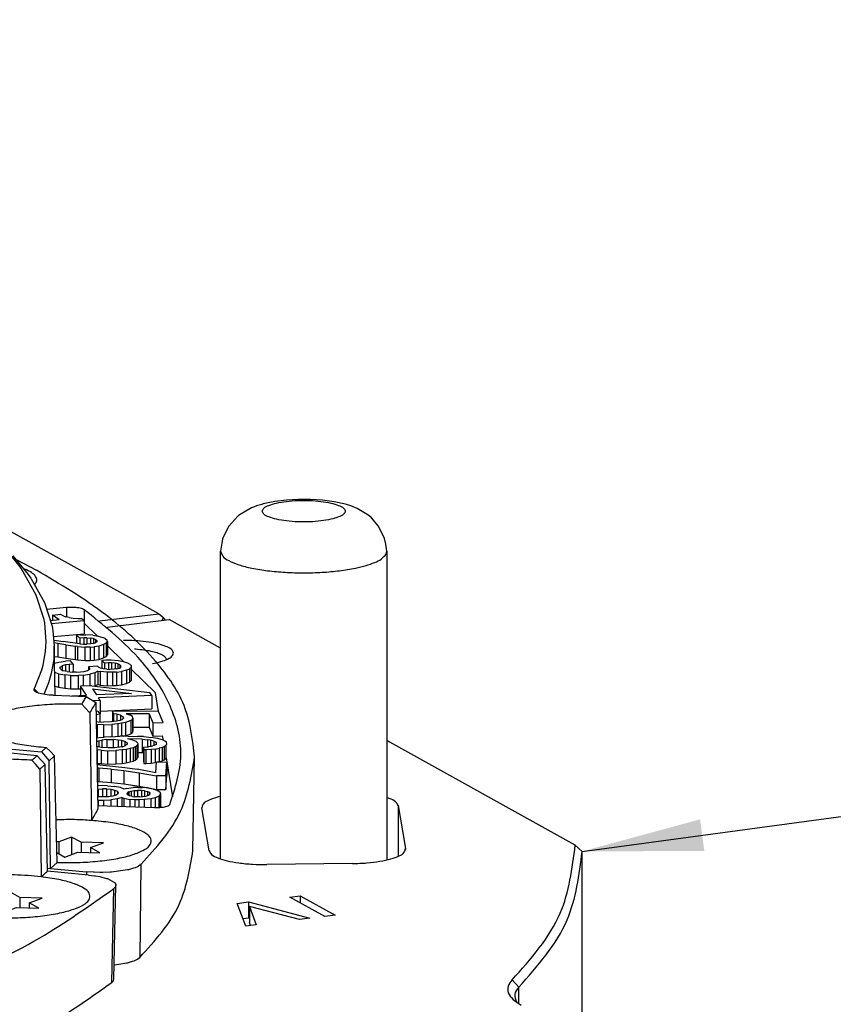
# Model space of a CAD drawing. Header units: inches. Extents: x -399 to 442, y -299 to 295.
# Tile 53 of 138: x -74 to -51, y 180 to 208. Entities that reach past the tile are written whole.
import ezdxf

# ---------------------------------------------------------------- set-up
doc = ezdxf.new("R2010")
doc.units = ezdxf.units.IN
doc.layers.add('1', color=7, linetype='Continuous')
doc.dimstyles.get("Standard").update_dxf_attribs({"dimtxt": 0.18, "dimasz": 0.18, "dimexe": 0.18, "dimexo": 0.0625, "dimgap": 0.09, "dimtad": 0, "dimtih": 1, "dimtoh": 1, "dimdec": 4, "dimzin": 0, "dimdsep": 46, "dimtxsty": 'Standard', "dimcen": 0.09, "dimadec": 0, "dimazin": 0, "dimtfac": 1, "dimtdec": 4, "dimtofl": 0, "dimtmove": 0, "dimatfit": 3, "dimfxl": 1, "dimtolj": 1, "dimtzin": 0, "dimarcsym": 0})

# ---------------------------------------------------------------- blocks, each defined once
blk = doc.blocks.new('0515-2032_14__78', base_point=(-91.49, 230.185))
at = {"color": 7, "linetype": 'Continuous'}
for p, q in [((-91.409, 230.735), (-91.49, 230.737)), ((-90.945, 230.906), (-91.409, 230.735)), ((-91.409, 230.735), (-91.409, 230.306)), ((-90.945, 230.906), (-90.945, 230.275)), ((-90.604, 230.717), (-90.945, 230.906)), ((-90.604, 230.717), (-90.604, 230.353)), ((-89.798, 230.699), (-90.604, 230.717)), ((-90.262, 230.527), (-89.798, 230.699)), ((-89.92, 230.338), (-90.262, 230.527)), ((-90.262, 230.527), (-90.262, 230.345)), ((-91.481, 230.347), (-91.189, 230.185)), ((-91.189, 230.185), (-90.726, 230.356)), ((-90.726, 230.356), (-89.92, 230.338))]:
    blk.add_line(p, q, dxfattribs=at)
blk = doc.blocks.new('0515-2032_11__81', base_point=(-94.112, 228.19))
at = {"color": 7, "linetype": 'Continuous'}
for p, q in [((-93.621, 228.74), (-94.112, 228.751)), ((-94.108, 228.581), (-94.085, 228.569)), ((-93.158, 228.911), (-93.621, 228.74)), ((-93.621, 228.74), (-93.621, 228.311)), ((-93.158, 228.911), (-93.158, 228.28)), ((-92.816, 228.722), (-93.158, 228.911)), ((-92.816, 228.722), (-92.816, 228.358)), ((-92.011, 228.704), (-92.816, 228.722)), ((-92.475, 228.532), (-92.011, 228.704)), ((-94.085, 228.569), (-94.107, 228.561)), ((-94.103, 228.387), (-93.743, 228.379)), ((-94.085, 228.569), (-94.085, 228.387)), ((-93.743, 228.379), (-93.402, 228.19)), ((-93.402, 228.19), (-92.938, 228.361)), ((-92.938, 228.361), (-92.133, 228.343)), ((-92.133, 228.343), (-92.475, 228.532)), ((-92.475, 228.532), (-92.475, 228.35))]:
    blk.add_line(p, q, dxfattribs=at)
blk = doc.blocks.new('N2390-20301_2__110', base_point=(-130.625, 216.857))
at = {"color": 7, "linetype": 'Continuous'}
for p, q in [((-92.19, 233.841), (-108.018, 235.332)), ((-92.233, 233.52), (-92.377, 233.678)), ((-91.901, 233.525), (-92.19, 233.841)), ((-92.091, 233.36), (-92.233, 233.52)), ((-92.091, 233.36), (-92.047, 229.472)), ((-91.815, 229.673), (-91.901, 233.525)), ((-90.33, 229.533), (-91.815, 229.673)), ((-90.33, 229.533), (-90.121, 229.508)), ((-90.121, 229.508), (-90.087, 229.503)), ((-90.087, 229.503), (-89.929, 229.476)), ((-89.929, 229.476), (-89.856, 229.46)), ((-89.856, 229.46), (-89.682, 229.414)), ((-89.682, 229.414), (-89.655, 229.405)), ((-89.655, 229.405), (-89.392, 229.266)), ((-89.362, 229.107), (-89.415, 229.05)), ((-89.392, 229.266), (-89.381, 229.255)), ((-89.387, 227.472), (-89.343, 229.167)), ((-89.381, 229.255), (-89.346, 229.191)), ((-89.356, 229.118), (-89.362, 229.107)), ((-89.343, 229.167), (-89.356, 229.118)), ((-89.346, 229.191), (-89.343, 229.167)), ((-89.42, 225.776), (-89.387, 227.472)), ((-89.433, 225.727), (-89.42, 225.776)), ((-89.492, 225.659), (-89.438, 225.717)), ((-89.438, 225.717), (-89.433, 225.727))]:
    blk.add_line(p, q, dxfattribs=at)
at = {"color": 1, "linetype": 'Continuous'}
blk.add_line((-89.492, 225.659), (-89.415, 229.05), dxfattribs=at)
at = {"color": 7, "linetype": 'Continuous'}
for points, knots in [([(-92.377, 233.678), (-92.632, 233.693), (-93.145, 233.723), (-93.904, 233.705), (-94.625, 233.642), (-95.259, 233.537), (-95.776, 233.395), (-96.133, 233.233), (-96.374, 233.028), (-96.332, 232.745), (-96.058, 232.564), (-95.664, 232.401), (-95.114, 232.268), (-94.702, 232.214), (-94.478, 232.185)], [0, 0, 0, 0, 0.766188, 1.540556, 2.277091, 2.932777, 3.47151, 3.869633, 4.130049, 4.332429, 4.62341, 5.056969, 5.62699, 6.306045, 6.306045, 6.306045, 6.306045]), ([(-92.377, 233.678), (-92.345, 233.705), (-92.282, 233.759), (-92.22, 233.814), (-92.19, 233.841)], [0, 0, 0, 0, 0.1246165, 0.2479757, 0.2479757, 0.2479757, 0.2479757]), ([(-92.091, 233.36), (-92.059, 233.388), (-91.995, 233.442), (-91.932, 233.498), (-91.901, 233.525)], [0, 0, 0, 0, 0.1266112, 0.2519324, 0.2519324, 0.2519324, 0.2519324]), ([(-92.047, 229.472), (-92.008, 229.505), (-91.93, 229.572), (-91.853, 229.639), (-91.815, 229.673)], [0, 0, 0, 0, 0.1543289, 0.3067482, 0.3067482, 0.3067482, 0.3067482]), ([(-94.094, 228.017), (-93.848, 228.004), (-93.354, 227.978), (-92.625, 227.999), (-91.936, 228.061), (-91.33, 228.164), (-90.836, 228.301), (-90.495, 228.458), (-90.265, 228.654), (-90.297, 228.924), (-90.554, 229.101), (-90.924, 229.258), (-91.444, 229.389), (-91.834, 229.443), (-92.047, 229.472)], [0, 0, 0, 0, 0.738476, 1.481335, 2.185791, 2.812011, 3.32668, 3.708097, 3.959156, 4.153153, 4.42789, 4.836966, 5.376259, 6.021134, 6.021134, 6.021134, 6.021134]), ([(-92.047, 229.472), (-92.204, 229.488), (-92.524, 229.52), (-93.011, 229.54), (-93.506, 229.543), (-93.836, 229.526), (-94, 229.518)], [0, 0, 0, 0, 0.472257, 0.964131, 1.462991, 1.955973, 1.955973, 1.955973, 1.955973]), ([(-116.543, 220.268), (-114.494, 220.604), (-110.56, 221.249), (-104.99, 222.499), (-100.034, 223.89), (-95.78, 225.443), (-92.231, 227.059), (-90.294, 228.428), (-89.415, 229.05)], [0, 0, 0, 0, 6.227791, 11.956406, 17.117473, 21.656897, 25.540171, 28.762113, 28.762113, 28.762113, 28.762113]), ([(-116.514, 216.91), (-114.475, 217.245), (-110.559, 217.889), (-105.013, 219.135), (-100.077, 220.521), (-95.84, 222.068), (-92.302, 223.677), (-90.369, 225.04), (-89.492, 225.659)], [0, 0, 0, 0, 6.199841, 11.903431, 17.043116, 21.56536, 25.435965, 28.649652, 28.649652, 28.649652, 28.649652])]:
    blk.add_open_spline(points, degree=3, knots=knots, dxfattribs=at)
blk = doc.blocks.new('E6992-26102__111', base_point=(-85.562, 230.079))
at = {"color": 7, "linetype": 'Continuous'}
for p, q in [((-84.38, 242.816), (-84.443, 242.789)), ((-84.264, 242.863), (-84.38, 242.816)), ((-84.075, 242.916), (-84.264, 242.863)), ((-84.021, 242.932), (-84.075, 242.916)), ((-83.609, 243.015), (-84.021, 242.932)), ((-83.187, 243.068), (-83.609, 243.015)), ((-82.754, 243.093), (-83.187, 243.068)), ((-82.316, 243.091), (-82.754, 243.093)), ((-81.883, 243.063), (-82.316, 243.091)), ((-81.462, 243.006), (-81.883, 243.063)), ((-81.051, 242.919), (-81.462, 243.006)), ((-80.86, 242.863), (-81.051, 242.919)), ((-80.626, 242.762), (-80.86, 242.863)), ((-84.942, 242.496), (-85.264, 242.129)), ((-84.929, 242.508), (-84.942, 242.496)), ((-84.92, 242.516), (-84.929, 242.508)), ((-84.443, 242.789), (-84.92, 242.516)), ((-80.211, 242.516), (-80.626, 242.762)), ((-80.115, 242.428), (-80.211, 242.516)), ((-85.264, 242.129), (-85.49, 241.69)), ((-79.86, 242.129), (-80.115, 242.428)), ((-79.642, 241.69), (-79.86, 242.129)), ((-85.498, 241.656), (-85.562, 241.222)), ((-85.492, 241.68), (-85.498, 241.656)), ((-85.49, 241.69), (-85.492, 241.68)), ((-79.599, 241.486), (-79.642, 241.69)), ((-79.562, 241.222), (-79.599, 241.486)), ((-85.562, 230.116), (-85.562, 241.222)), ((-79.562, 241.222), (-79.562, 230.079))]:
    blk.add_line(p, q, dxfattribs=at)
at = {"color": 1, "linetype": 'Continuous'}
for points, knots in [([(-84.062, 242.671), (-84.045, 242.632), (-84, 242.528), (-83.793, 242.447), (-83.524, 242.365), (-83.169, 242.311), (-82.77, 242.281), (-82.354, 242.281), (-81.954, 242.311), (-81.602, 242.365), (-81.325, 242.447), (-81.137, 242.528), (-81.033, 242.671), (-81.137, 242.814), (-81.325, 242.896), (-81.602, 242.977), (-81.954, 243.031), (-82.354, 243.061), (-82.77, 243.061), (-83.169, 243.031), (-83.524, 242.977), (-83.793, 242.896), (-84, 242.814), (-84.045, 242.711), (-84.062, 242.671)], [0, 0, 0, 0, 0.125121, 0.328982, 0.620777, 0.98488, 1.395712, 1.822656, 2.233487, 2.597591, 2.889385, 3.093247, 3.218367, 3.343487, 3.54735, 3.839144, 4.203247, 4.614079, 5.041023, 5.451855, 5.815957, 6.107753, 6.311614, 6.436735, 6.436735, 6.436735, 6.436735]), ([(-85.562, 241.222), (-85.542, 241.161), (-85.493, 241.01), (-85.23, 240.86), (-84.88, 240.718), (-84.406, 240.602), (-83.846, 240.513), (-83.222, 240.458), (-82.564, 240.439), (-81.907, 240.459), (-81.282, 240.51), (-80.884, 240.581), (-80.694, 240.615)], [0, 0, 0, 0, 0.188321, 0.464055, 0.850235, 1.340455, 1.916245, 2.552436, 3.219858, 3.887402, 4.523953, 5.100315, 5.100315, 5.100315, 5.100315]), ([(-80.694, 240.615), (-80.565, 240.643), (-80.327, 240.697), (-80.015, 240.807), (-79.771, 240.92), (-79.662, 241.03), (-79.615, 241.076)], [0, 0, 0, 0, 0.3966, 0.72996, 0.99436, 1.191246, 1.191246, 1.191246, 1.191246])]:
    blk.add_open_spline(points, degree=3, knots=knots, dxfattribs=at)
at = {"color": 7, "linetype": 'Continuous'}
blk.add_open_spline([(-79.615, 241.076), (-79.6, 241.1), (-79.57, 241.144), (-79.565, 241.197), (-79.562, 241.222)], degree=3, knots=[0, 0, 0, 0, 0.0829653, 0.1574798, 0.1574798, 0.1574798, 0.1574798], dxfattribs=at)
blk = doc.blocks.new('N2390-20304_adpater_plate__112', base_point=(-207.43, 197.387))
at = {"color": 7, "linetype": 'Continuous'}
for p, q in [((-89.661, 238.485), (-87.417, 238.756)), ((-85.562, 237.727), (-87.417, 238.756)), ((-88.985, 238.005), (-89.066, 238.005)), ((-88.625, 237.684), (-88.671, 237.687)), ((-88.029, 237.17), (-87.954, 237.184)), ((-87.52, 237.311), (-87.522, 237.332)), ((-72.752, 230.617), (-79.562, 234.397)), ((-85.562, 232.372), (-85.563, 232.372)), ((-79.47, 232.301), (-79.562, 232.335)), ((-85.978, 230.409), (-86.239, 231.961)), ((-79.146, 232.041), (-78.884, 230.489)), ((-72.752, 230.617), (-72.502, 230.39)), ((-72.502, 219.755), (-72.502, 230.39)), ((-80.795, 229.95), (-83.892, 229.915)), ((-83.063, 228.741), (-82.689, 228.786)), ((-81.795, 228.037), (-83.063, 228.741)), ((-82.689, 228.786), (-81.421, 228.082)), ((-82.689, 228.786), (-82.689, 228.534)), ((-84.966, 228.511), (-84.558, 228.561)), ((-84.65, 227.693), (-84.966, 228.511)), ((-84.558, 228.561), (-82.339, 227.972)), ((-84.558, 228.561), (-84.558, 227.981)), ((-84.524, 228.404), (-84.524, 227.824)), ((-82.713, 227.927), (-84.524, 228.404)), ((-84.524, 228.404), (-84.276, 227.738)), ((-84.558, 227.981), (-84.752, 227.958)), ((-84.524, 227.972), (-84.558, 227.981)), ((-82.339, 227.972), (-82.713, 227.927)), ((-81.421, 228.082), (-81.795, 228.037)), ((-84.276, 227.738), (-84.65, 227.693)), ((-84.483, 227.713), (-84.524, 227.824)), ((-74.87, 224.952), (-74.86, 224.938))]:
    blk.add_line(p, q, dxfattribs=at)
at = {"color": 1, "linetype": 'Continuous'}
for p, q in [((-79.146, 232.041), (-79.146, 230.211)), ((-78.884, 230.489), (-78.884, 230.456)), ((-74.79, 225.49), (-75.032, 225.747)), ((-74.79, 224.895), (-74.79, 225.49))]:
    blk.add_line(p, q, dxfattribs=at)
at = {"color": 7, "linetype": 'Continuous'}
for points, knots in [([(-87.954, 237.184), (-87.85, 237.207), (-87.667, 237.248), (-87.444, 237.34), (-87.291, 237.439), (-87.252, 237.592), (-87.372, 237.714), (-87.558, 237.805), (-87.832, 237.888), (-88.173, 237.951), (-88.565, 237.994), (-88.842, 238.002), (-88.985, 238.005)], [0, 0, 0, 0, 0.31721, 0.560853, 0.72729, 0.841665, 0.979275, 1.188776, 1.475274, 1.828168, 2.229761, 2.658333, 2.658333, 2.658333, 2.658333]), ([(-87.522, 237.332), (-87.538, 237.36), (-87.576, 237.428), (-87.703, 237.496), (-87.87, 237.562), (-88.089, 237.616), (-88.345, 237.659), (-88.529, 237.676), (-88.625, 237.684)], [0, 0, 0, 0, 0.095238, 0.231401, 0.414197, 0.640582, 0.903487, 1.193468, 1.193468, 1.193468, 1.193468]), ([(-85.563, 232.372), (-85.664, 232.346), (-85.844, 232.301), (-86.059, 232.205), (-86.219, 232.1), (-86.233, 232.001), (-86.239, 231.961)], [0, 0, 0, 0, 0.3113053, 0.5522181, 0.7210977, 0.8399958, 0.8399958, 0.8399958, 0.8399958]), ([(-79.146, 232.041), (-79.174, 232.09), (-79.247, 232.216), (-79.385, 232.269), (-79.47, 232.301)], [0, 0, 0, 0, 0.1654864, 0.427064, 0.427064, 0.427064, 0.427064]), ([(-85.978, 230.409), (-85.951, 230.361), (-85.882, 230.239), (-85.633, 230.137), (-85.307, 230.035), (-84.884, 229.965), (-84.404, 229.918), (-84.066, 229.916), (-83.892, 229.915)], [0, 0, 0, 0, 0.161026, 0.413386, 0.764591, 1.19924, 1.692031, 2.212282, 2.212282, 2.212282, 2.212282]), ([(-80.795, 229.95), (-80.624, 229.955), (-80.293, 229.965), (-79.83, 230.021), (-79.432, 230.101), (-79.143, 230.206), (-78.922, 230.319), (-78.895, 230.441), (-78.884, 230.489)], [0, 0, 0, 0, 0.514708, 0.991329, 1.400608, 1.719878, 1.938993, 2.081093, 2.081093, 2.081093, 2.081093]), ([(-75.032, 225.747), (-74.353, 226.508), (-73.102, 227.911), (-72.861, 229.767), (-72.752, 230.617)], [0, 0, 0, 0, 2.97692, 5.48965, 5.48965, 5.48965, 5.48965]), ([(-74.79, 225.49), (-74.107, 226.255), (-72.848, 227.667), (-72.611, 229.535), (-72.502, 230.39)], [0, 0, 0, 0, 2.994489, 5.52179, 5.52179, 5.52179, 5.52179]), ([(-75.032, 225.747), (-75.092, 225.675), (-75.203, 225.542), (-75.19, 225.259), (-74.995, 225.02), (-74.808, 224.905), (-74.701, 224.839)], [0, 0, 0, 0, 0.271011, 0.503234, 0.78228, 1.159757, 1.159757, 1.159757, 1.159757]), ([(-74.79, 225.49), (-74.859, 225.403), (-74.992, 225.237), (-74.909, 225.044), (-74.87, 224.952)], [0, 0, 0, 0, 0.3064419, 0.5851599, 0.5851599, 0.5851599, 0.5851599])]:
    blk.add_open_spline(points, degree=3, knots=knots, dxfattribs=at)
blk = doc.blocks.new('N2390-20304__113', base_point=(-207.43, 197.387))
blk.add_blockref('N2390-20304_adpater_plate__112', (-207.43, 197.387))
blk = doc.blocks.new('N2390-20303_adapter_plate__114', base_point=(-226.735, 208.538))
at = {"color": 7, "linetype": 'Continuous'}
for p, q in [((-87.797, 238.967), (-93.239, 241.988)), ((-89.939, 238.709), (-87.797, 238.967)), ((-87.797, 238.967), (-87.631, 238.831)), ((-87.67, 238.726), (-87.631, 238.831)), ((-87.57, 238.753), (-87.631, 238.831)), ((-87.57, 238.738), (-87.57, 238.753))]:
    blk.add_line(p, q, dxfattribs=at)
blk = doc.blocks.new('N2390-20303__115', base_point=(-226.735, 208.538))
blk.add_blockref('N2390-20303_adapter_plate__114', (-226.735, 208.538))
blk = doc.blocks.new('N2390-20301__116', base_point=(-123.719, 226.295))
at = {"color": 7, "linetype": 'Continuous'}
for p, q in [((-93.363, 241.333), (-92.819, 240.666)), ((-93.066, 241.061), (-92.519, 240.391)), ((-92.968, 240.942), (-92.215, 240.544)), ((-92.819, 240.666), (-92.702, 240.499)), ((-92.702, 240.499), (-92.233, 239.655)), ((-92.63, 240.581), (-92.695, 240.607)), ((-92.519, 240.391), (-92.42, 240.249)), ((-92.42, 240.249), (-92.401, 240.223)), ((-92.401, 240.223), (-91.929, 239.374)), ((-92.283, 240.011), (-92.264, 240.032)), ((-92.233, 239.655), (-91.957, 238.806)), ((-91.929, 239.374), (-91.652, 238.52)), ((-91.132, 239.188), (-91.847, 239.119)), ((-91.634, 238.921), (-91.35, 238.947)), ((-91.399, 238.747), (-91.634, 238.921)), ((-91.634, 238.921), (-91.634, 238.726)), ((-91.35, 238.947), (-91.326, 238.929)), ((-91.228, 238.886), (-91.326, 238.929)), ((-91.957, 238.806), (-91.925, 238.636)), ((-91.925, 238.636), (-91.876, 237.954)), ((-91.399, 238.747), (-91.716, 238.718)), ((-91.684, 238.619), (-90.496, 238.726)), ((-91.228, 238.886), (-91.156, 238.862)), ((-91.036, 238.831), (-91.156, 238.862)), ((-91.036, 238.831), (-90.892, 238.813)), ((-90.892, 238.813), (-90.714, 238.799)), ((-90.714, 238.799), (-90.595, 238.799)), ((-90.496, 238.726), (-90.595, 238.799)), ((-90.496, 238.726), (-90.496, 238.243)), ((-90.496, 238.634), (-90.486, 238.627)), ((-90.017, 238.167), (-90.486, 238.627)), ((-91.652, 238.52), (-91.62, 238.349)), ((-91.62, 238.349), (-91.57, 237.803)), ((-91.601, 238.143), (-90.496, 238.243)), ((-90.626, 238.206), (-90.77, 238.195)), ((-90.77, 238.195), (-90.77, 237.898)), ((-90.77, 238.195), (-90.652, 238.092)), ((-90.626, 238.206), (-90.436, 238.21)), ((-90.177, 238.19), (-90.436, 238.21)), ((-90.177, 238.19), (-89.991, 238.163)), ((-91.876, 237.954), (-91.898, 237.614)), ((-91.59, 238.018), (-91.494, 238.007)), ((-91.448, 237.899), (-91.581, 237.915)), ((-91.494, 238.007), (-91.25, 237.965)), ((-91.448, 237.899), (-91.448, 237.416)), ((-91.158, 237.851), (-91.448, 237.899)), ((-90.644, 237.88), (-91.25, 237.965)), ((-91.158, 237.851), (-90.82, 237.796)), ((-91.158, 237.851), (-91.158, 237.368)), ((-90.508, 238.103), (-90.652, 238.092)), ((-90.652, 238.092), (-90.652, 237.881)), ((-90.644, 237.88), (-90.514, 237.87)), ((-90.514, 237.87), (-90.396, 237.869)), ((-90.508, 238.103), (-90.508, 237.87)), ((-90.39, 238.102), (-90.508, 238.103)), ((-90.252, 237.88), (-90.396, 237.869)), ((-90.39, 238.102), (-90.261, 238.092)), ((-90.39, 238.102), (-90.39, 237.869)), ((-90.261, 238.092), (-90.261, 237.879)), ((-90.157, 238.07), (-90.261, 238.092)), ((-90.155, 237.898), (-90.252, 237.88)), ((-90.157, 238.07), (-90.078, 238.035)), ((-90.157, 238.07), (-90.157, 237.897)), ((-90.155, 237.898), (-90.068, 237.924)), ((-90.078, 238.035), (-90.078, 237.921)), ((-90.078, 238.035), (-90.035, 237.998)), ((-90.029, 237.958), (-90.068, 237.924)), ((-90.029, 237.958), (-90.035, 237.998)), ((-90.035, 237.998), (-90.035, 237.952)), ((-89.991, 238.163), (-89.819, 238.116)), ((-89.793, 237.855), (-89.966, 237.801)), ((-89.729, 238.072), (-89.819, 238.116)), ((-89.692, 237.903), (-89.793, 237.855)), ((-89.793, 237.855), (-89.793, 237.372)), ((-89.729, 238.072), (-89.665, 238.016)), ((-89.692, 237.903), (-89.648, 237.967)), ((-89.692, 237.903), (-89.692, 237.42)), ((-89.648, 237.967), (-89.665, 238.016)), ((-89.648, 237.967), (-89.648, 237.484)), ((-91.898, 237.614), (-91.989, 237.103)), ((-91.571, 237.664), (-91.593, 237.322)), ((-91.57, 237.803), (-91.571, 237.664)), ((-91.538, 236.021), (-91.57, 237.803)), ((-90.82, 237.796), (-90.82, 237.313)), ((-90.727, 237.783), (-90.82, 237.796)), ((-90.727, 237.783), (-90.727, 237.3)), ((-90.727, 237.783), (-90.469, 237.762)), ((-90.278, 237.767), (-90.469, 237.762)), ((-90.469, 237.762), (-90.469, 237.279)), ((-90.278, 237.767), (-90.135, 237.778)), ((-90.278, 237.767), (-90.278, 237.284)), ((-89.966, 237.801), (-90.135, 237.778)), ((-90.135, 237.778), (-90.135, 237.295)), ((-89.966, 237.801), (-89.966, 237.318)), ((-89.692, 237.42), (-89.648, 237.484)), ((-89.076, 237.244), (-89.648, 237.805)), ((-91.593, 237.322), (-91.685, 236.809)), ((-91.564, 237.43), (-91.448, 237.416)), ((-91.559, 237.179), (-91.407, 237.217)), ((-91.448, 237.416), (-91.158, 237.368)), ((-91.407, 237.217), (-91.168, 237.251)), ((-91.168, 237.122), (-91.289, 237.085)), ((-90.986, 237.262), (-91.168, 237.251)), ((-91.03, 237.14), (-91.168, 237.122)), ((-91.168, 237.122), (-91.168, 236.891)), ((-91.158, 237.368), (-90.82, 237.313)), ((-90.884, 237.149), (-91.03, 237.14)), ((-91.03, 237.14), (-91.03, 236.868)), ((-90.884, 237.149), (-90.986, 237.262)), ((-90.884, 237.149), (-90.884, 236.857)), ((-90.82, 237.313), (-90.727, 237.3)), ((-90.727, 237.3), (-90.469, 237.279)), ((-90.469, 237.279), (-90.278, 237.284)), ((-90.278, 237.284), (-90.135, 237.295)), ((-90.135, 237.295), (-89.966, 237.318)), ((-89.966, 237.318), (-89.793, 237.372)), ((-89.856, 237.29), (-89.71, 237.299)), ((-89.856, 237.29), (-89.856, 236.987)), ((-89.856, 237.29), (-89.763, 237.186)), ((-89.793, 237.372), (-89.692, 237.42)), ((-89.617, 237.195), (-89.763, 237.186)), ((-89.763, 237.186), (-89.763, 236.97)), ((-89.71, 237.299), (-89.519, 237.3)), ((-89.617, 237.195), (-89.617, 236.961)), ((-89.499, 237.192), (-89.617, 237.195)), ((-89.519, 237.3), (-89.266, 237.276)), ((-89.372, 237.18), (-89.499, 237.192)), ((-89.499, 237.192), (-89.499, 236.963)), ((-89.274, 237.156), (-89.372, 237.18)), ((-89.372, 237.18), (-89.372, 236.975)), ((-89.203, 237.12), (-89.274, 237.156)), ((-89.274, 237.156), (-89.274, 236.995)), ((-89.266, 237.276), (-89.086, 237.247)), ((-89.169, 237.082), (-89.203, 237.12)), ((-89.203, 237.12), (-89.203, 237.021)), ((-89.086, 237.247), (-88.925, 237.197)), ((-88.925, 237.197), (-88.846, 237.151)), ((-88.796, 237.095), (-88.846, 237.151)), ((-92.035, 236.933), (-92.297, 236.255)), ((-91.989, 237.103), (-92.035, 236.933)), ((-91.685, 236.809), (-91.731, 236.638)), ((-91.417, 236.798), (-91.553, 236.841)), ((-91.417, 236.798), (-91.192, 236.762)), ((-91.417, 236.798), (-91.417, 236.315)), ((-91.364, 237.04), (-91.289, 237.085)), ((-91.359, 236.991), (-91.364, 237.04)), ((-91.325, 236.953), (-91.359, 236.991)), ((-91.325, 236.953), (-91.246, 236.908)), ((-91.289, 237.085), (-91.289, 236.932)), ((-91.102, 236.877), (-91.246, 236.908)), ((-90.984, 236.744), (-91.192, 236.762)), ((-91.192, 236.762), (-91.192, 236.279)), ((-91.102, 236.877), (-90.931, 236.857)), ((-90.776, 236.856), (-90.931, 236.857)), ((-90.776, 236.856), (-90.63, 236.865)), ((-90.63, 236.865), (-90.492, 236.883)), ((-90.529, 236.752), (-90.29, 236.786)), ((-90.492, 236.883), (-90.372, 236.92)), ((-90.372, 236.92), (-90.296, 236.965)), ((-90.007, 237.072), (-90.336, 237.052)), ((-90.302, 237.014), (-90.336, 237.052)), ((-90.336, 237.052), (-90.336, 236.942)), ((-90.302, 237.014), (-90.302, 236.961)), ((-90.302, 237.014), (-90.296, 236.965)), ((-90.104, 236.837), (-90.29, 236.786)), ((-90.29, 236.786), (-90.29, 236.363)), ((-90.001, 236.893), (-90.104, 236.837)), ((-90.104, 236.837), (-90.104, 236.354)), ((-90.007, 237.072), (-89.973, 237.034)), ((-90.001, 236.893), (-89.911, 236.878)), ((-90.001, 236.893), (-90.001, 236.41)), ((-89.903, 236.998), (-89.973, 237.034)), ((-89.911, 236.878), (-89.911, 236.395)), ((-89.658, 236.854), (-89.911, 236.878)), ((-89.804, 236.974), (-89.903, 236.998)), ((-89.678, 236.962), (-89.804, 236.974)), ((-89.678, 236.962), (-89.56, 236.959)), ((-89.466, 236.855), (-89.658, 236.854)), ((-89.658, 236.854), (-89.658, 236.371)), ((-89.413, 236.968), (-89.56, 236.959)), ((-89.32, 236.864), (-89.466, 236.855)), ((-89.466, 236.855), (-89.466, 236.372)), ((-89.312, 236.984), (-89.413, 236.968)), ((-89.32, 236.864), (-89.146, 236.884)), ((-89.32, 236.864), (-89.32, 236.381)), ((-89.312, 236.984), (-89.22, 237.009)), ((-89.22, 237.009), (-89.172, 237.042)), ((-89.172, 237.042), (-89.169, 237.082)), ((-88.961, 236.935), (-89.146, 236.884)), ((-89.146, 236.884), (-89.146, 236.401)), ((-88.961, 236.935), (-88.849, 236.982)), ((-88.961, 236.935), (-88.961, 236.452)), ((-88.849, 236.982), (-88.79, 237.045)), ((-88.849, 236.982), (-88.849, 236.499)), ((-88.796, 237.095), (-88.79, 237.045)), ((-88.79, 237.045), (-88.79, 236.562)), ((-87.919, 236.108), (-88.79, 236.962)), ((-91.783, 236.474), (-91.952, 236.058)), ((-91.731, 236.638), (-91.783, 236.474)), ((-90.984, 236.744), (-90.711, 236.741)), ((-90.984, 236.744), (-90.984, 236.261)), ((-90.529, 236.752), (-90.711, 236.741)), ((-90.711, 236.741), (-90.711, 236.258)), ((-90.529, 236.752), (-90.529, 236.353)), ((-90.104, 236.354), (-90.001, 236.41)), ((-90.001, 236.41), (-89.911, 236.395)), ((-89.32, 236.381), (-89.146, 236.401)), ((-89.146, 236.401), (-88.961, 236.452)), ((-88.961, 236.452), (-88.849, 236.499)), ((-88.849, 236.499), (-88.79, 236.562)), ((-116.83, 236.314), (-92.037, 233.978)), ((-92.302, 236.215), (-92.297, 236.255)), ((-92.293, 236.194), (-92.302, 236.215)), ((-92.276, 236.174), (-92.293, 236.194)), ((-92.22, 236.136), (-92.276, 236.174)), ((-92.137, 236.102), (-92.22, 236.136)), ((-92.028, 236.072), (-92.137, 236.102)), ((-91.9, 236.048), (-92.028, 236.072)), ((-91.83, 236.039), (-91.9, 236.048)), ((-91.544, 236.355), (-91.417, 236.315)), ((-91.417, 236.315), (-91.192, 236.279)), ((-91.192, 236.279), (-90.984, 236.261)), ((-90.984, 236.261), (-90.711, 236.258)), ((-90.711, 236.258), (-90.624, 236.263)), ((-90.218, 236.366), (-90.624, 236.348)), ((-90.413, 236.023), (-90.624, 236.348)), ((-90.624, 236.348), (-90.624, 236.014)), ((-90.218, 236.366), (-88.12, 236.123)), ((-90.186, 236.259), (-90.043, 236.039)), ((-90.186, 236.259), (-88.786, 236.094)), ((-90.107, 236.353), (-90.104, 236.354)), ((-88.786, 236.094), (-90.043, 236.039)), ((-89.911, 236.395), (-89.658, 236.371)), ((-89.658, 236.371), (-89.466, 236.372)), ((-89.466, 236.372), (-89.32, 236.381)), ((-88.052, 236.018), (-88.12, 236.123)), ((-87.807, 235.441), (-87.919, 236.108)), ((-91.756, 236.032), (-91.83, 236.039)), ((-91.603, 236.023), (-91.756, 236.032)), ((-91.603, 236.023), (-90.418, 235.982)), ((-90.938, 236), (-90.413, 236.023)), ((-90.469, 235.584), (-90.581, 235.699)), ((-90.418, 235.982), (-90.075, 235.761)), ((-89.912, 235.838), (-90.177, 235.827)), ((-90.075, 235.761), (-89.996, 231.912)), ((-88.052, 236.018), (-89.975, 235.934)), ((-89.912, 235.838), (-89.975, 235.934)), ((-89.912, 235.838), (-89.912, 235.355)), ((-88.052, 236.018), (-88.052, 235.535)), ((-90.282, 235.391), (-90.469, 235.584)), ((-90.282, 235.391), (-90.226, 231.504)), ((-89.997, 235.449), (-90.068, 235.441)), ((-90.066, 235.334), (-89.92, 235.354)), ((-89.997, 235.449), (-89.92, 235.354)), ((-89.921, 235.355), (-89.912, 235.355)), ((-89.92, 235.354), (-89.92, 235.063)), ((-89.912, 235.454), (-88.052, 235.535)), ((-87.807, 235.441), (-89.471, 235.454)), ((-89.432, 235.357), (-89.471, 235.454)), ((-89.471, 235.454), (-89.471, 235.067)), ((-89.312, 235.341), (-89.432, 235.357)), ((-89.432, 235.357), (-89.432, 235.072)), ((-89.184, 235.306), (-89.312, 235.341)), ((-89.312, 235.341), (-89.312, 235.089)), ((-88.148, 235.354), (-88.98, 235.36)), ((-88.98, 235.36), (-88.848, 235.315)), ((-88.148, 235.354), (-88.017, 235.035)), ((-88.148, 235.354), (-88.148, 234.871)), ((-87.644, 235.045), (-87.807, 235.441)), ((-90.061, 235.078), (-89.992, 235.069)), ((-89.992, 235.069), (-89.798, 235.055)), ((-89.499, 235.063), (-89.798, 235.055)), ((-89.321, 235.087), (-89.499, 235.063)), ((-89.281, 234.991), (-89.497, 234.965)), ((-89.217, 235.11), (-89.321, 235.087)), ((-89.14, 235.014), (-89.281, 234.991)), ((-89.281, 234.991), (-89.281, 234.541)), ((-89.217, 235.11), (-89.121, 235.151)), ((-89.184, 235.306), (-89.184, 235.124)), ((-89.184, 235.306), (-89.086, 235.25)), ((-89.003, 235.047), (-89.14, 235.014)), ((-89.14, 235.014), (-89.14, 234.545)), ((-89.121, 235.151), (-89.066, 235.201)), ((-89.086, 235.25), (-89.086, 235.183)), ((-89.086, 235.25), (-89.066, 235.201)), ((-88.803, 235.111), (-89.003, 235.047)), ((-89.003, 235.047), (-89.003, 234.564)), ((-88.75, 235.259), (-88.848, 235.315)), ((-88.803, 235.111), (-88.748, 235.161)), ((-88.803, 235.111), (-88.803, 234.628)), ((-88.73, 235.211), (-88.75, 235.259)), ((-88.748, 235.161), (-88.73, 235.211)), ((-88.748, 235.161), (-88.748, 234.678)), ((-88.73, 235.211), (-88.73, 234.728)), ((-88.017, 235.035), (-87.644, 235.045)), ((-88.017, 235.035), (-88.017, 234.552)), ((-90.059, 234.973), (-90.027, 234.97)), ((-89.795, 234.957), (-90.027, 234.97)), ((-90.027, 234.97), (-90.027, 234.487)), ((-89.795, 234.957), (-89.497, 234.965)), ((-89.795, 234.957), (-89.795, 234.514)), ((-89.497, 234.965), (-89.497, 234.532)), ((-89.003, 234.564), (-88.803, 234.628)), ((-88.803, 234.628), (-88.748, 234.678)), ((-88.748, 234.678), (-88.73, 234.728)), ((-88.73, 234.875), (-88.148, 234.871)), ((-88.148, 234.871), (-88.017, 234.552)), ((-90.049, 234.482), (-89.95, 234.496)), ((-90.049, 234.489), (-90.027, 234.487)), ((-90.046, 234.35), (-89.968, 234.38)), ((-90.027, 234.487), (-90.018, 234.487)), ((-89.968, 234.38), (-89.859, 234.4)), ((-89.968, 234.38), (-89.968, 234.169)), ((-89.95, 234.496), (-89.766, 234.518)), ((-89.675, 234.422), (-89.859, 234.4)), ((-89.859, 234.4), (-89.859, 234.145)), ((-89.543, 234.53), (-89.766, 234.518)), ((-89.675, 234.422), (-89.45, 234.424)), ((-89.675, 234.422), (-89.675, 234.126)), ((-89.543, 234.53), (-89.208, 234.544)), ((-89.259, 234.407), (-89.45, 234.424)), ((-89.45, 234.424), (-89.45, 234.123)), ((-89.144, 234.389), (-89.259, 234.407)), ((-89.259, 234.407), (-89.259, 234.14)), ((-88.908, 234.547), (-89.208, 234.544)), ((-89.025, 234.352), (-89.144, 234.389)), ((-89.144, 234.389), (-89.144, 234.159)), ((-89.081, 234.545), (-89.003, 234.564)), ((-89.025, 234.352), (-89.025, 234.197)), ((-88.941, 234.304), (-89.025, 234.352)), ((-88.941, 234.304), (-88.933, 234.255)), ((-88.941, 234.304), (-88.941, 234.249)), ((-88.401, 234.436), (-88.929, 234.45)), ((-88.733, 234.403), (-88.929, 234.45)), ((-88.908, 234.547), (-88.569, 234.541)), ((-88.612, 234.356), (-88.733, 234.403)), ((-88.612, 234.356), (-88.567, 234.308)), ((-88.343, 234.534), (-88.569, 234.541)), ((-88.567, 234.308), (-88.558, 234.26)), ((-88.401, 234.436), (-88.401, 233.954)), ((-88.401, 234.436), (-88.21, 234.419)), ((-88.343, 234.534), (-88.152, 234.517)), ((-88.21, 234.419), (-88.21, 234.155)), ((-88.095, 234.401), (-88.21, 234.419)), ((-88.152, 234.517), (-87.999, 234.499)), ((-87.976, 234.364), (-88.095, 234.401)), ((-88.095, 234.401), (-88.095, 234.171)), ((-88.017, 234.552), (-87.658, 234.562)), ((-87.999, 234.499), (-87.844, 234.472)), ((-87.976, 234.364), (-87.894, 234.326)), ((-87.976, 234.364), (-87.976, 234.209)), ((-87.894, 234.326), (-87.894, 234.251)), ((-87.882, 234.258), (-87.894, 234.326)), ((-87.844, 234.472), (-87.727, 234.444)), ((-87.727, 234.444), (-87.647, 234.416)), ((-87.632, 234.408), (-87.658, 234.562)), ((-87.647, 234.416), (-87.564, 234.368)), ((-87.519, 234.33), (-87.564, 234.368)), ((-87.508, 234.262), (-87.519, 234.33)), ((-91.861, 234.144), (-92.037, 233.978)), ((-92.037, 233.978), (-91.751, 233.66)), ((-91.861, 234.144), (-91.712, 233.99)), ((-91.712, 233.99), (-91.561, 233.839)), ((-90.043, 234.192), (-89.929, 234.157)), ((-90.025, 234.058), (-90.04, 234.061)), ((-89.872, 234.041), (-90.025, 234.058)), ((-90.025, 234.058), (-90.025, 233.575)), ((-89.929, 234.157), (-89.814, 234.138)), ((-89.872, 234.041), (-89.644, 234.024)), ((-89.872, 234.041), (-89.872, 233.558)), ((-89.623, 234.121), (-89.814, 234.138)), ((-89.644, 234.024), (-89.344, 234.027)), ((-89.644, 234.024), (-89.644, 233.541)), ((-89.398, 234.124), (-89.623, 234.121)), ((-89.214, 234.145), (-89.398, 234.124)), ((-89.123, 234.049), (-89.344, 234.027)), ((-89.344, 234.027), (-89.344, 233.544)), ((-89.105, 234.166), (-89.214, 234.145)), ((-88.976, 234.07), (-89.123, 234.049)), ((-89.123, 234.049), (-89.123, 233.566)), ((-89.105, 234.166), (-89, 234.206)), ((-88.933, 234.255), (-89, 234.206)), ((-88.831, 234.101), (-88.976, 234.07)), ((-88.976, 234.07), (-88.976, 233.587)), ((-88.724, 234.132), (-88.831, 234.101)), ((-88.831, 234.101), (-88.831, 233.618)), ((-88.654, 234.162), (-88.724, 234.132)), ((-88.724, 234.132), (-88.724, 233.649)), ((-88.654, 234.162), (-88.587, 234.211)), ((-88.654, 234.162), (-88.654, 233.679)), ((-88.558, 234.26), (-88.587, 234.211)), ((-88.587, 234.211), (-88.587, 233.728)), ((-88.558, 234.26), (-88.558, 233.777)), ((-88.558, 233.957), (-88.401, 233.954)), ((-88.401, 233.954), (-88.351, 233.949)), ((-88.351, 234.146), (-88.165, 234.157)), ((-88.351, 234.146), (-88.334, 234.049)), ((-88.351, 234.146), (-88.351, 233.663)), ((-88.259, 234.049), (-88.334, 234.049)), ((-88.334, 234.049), (-88.334, 233.566)), ((-88.074, 234.061), (-88.259, 234.049)), ((-88.259, 234.049), (-88.259, 233.567)), ((-88.056, 234.178), (-88.165, 234.157)), ((-87.927, 234.082), (-88.074, 234.061)), ((-88.074, 234.061), (-88.074, 233.578)), ((-87.951, 234.218), (-88.056, 234.178)), ((-87.951, 234.218), (-87.882, 234.258)), ((-87.927, 234.082), (-87.782, 234.113)), ((-87.927, 234.082), (-87.927, 233.6)), ((-87.675, 234.144), (-87.782, 234.113)), ((-87.782, 234.113), (-87.782, 233.63)), ((-87.675, 234.144), (-87.605, 234.174)), ((-87.675, 234.144), (-87.675, 233.661)), ((-87.605, 234.174), (-87.538, 234.223)), ((-87.605, 234.174), (-87.605, 233.691)), ((-87.538, 234.223), (-87.508, 234.262)), ((-87.538, 234.223), (-87.538, 233.74)), ((-91.561, 233.839), (-91.751, 233.66)), ((-91.704, 229.773), (-91.751, 233.66)), ((-91.473, 229.99), (-91.561, 233.839)), ((-90.03, 233.576), (-90.025, 233.575)), ((-90.025, 233.575), (-89.872, 233.558)), ((-89.872, 233.558), (-89.644, 233.541)), ((-89.344, 233.544), (-89.123, 233.566)), ((-89.123, 233.566), (-88.976, 233.587)), ((-88.976, 233.587), (-88.831, 233.618)), ((-88.831, 233.618), (-88.724, 233.649)), ((-88.724, 233.649), (-88.654, 233.679)), ((-88.654, 233.679), (-88.587, 233.728)), ((-88.587, 233.728), (-88.558, 233.777)), ((-88.351, 233.663), (-88.334, 233.566)), ((-88.334, 233.566), (-88.259, 233.567)), ((-88.259, 233.567), (-88.074, 233.578)), ((-88.074, 233.578), (-87.927, 233.6)), ((-87.927, 233.6), (-87.884, 233.609)), ((-87.908, 233.228), (-87.883, 233.616)), ((-87.883, 233.616), (-87.508, 233.614)), ((-87.85, 233.616), (-87.782, 233.63)), ((-87.782, 233.63), (-87.675, 233.661)), ((-87.675, 233.661), (-87.605, 233.691)), ((-87.605, 233.691), (-87.538, 233.74)), ((-87.541, 233.11), (-87.508, 233.614)), ((-87.538, 233.74), (-87.523, 233.76)), ((-87.287, 232.361), (-87.523, 233.76)), ((-87.508, 233.614), (-87.508, 233.131)), ((-86.562, 230.417), (-86.501, 233.798)), ((-89.915, 233.508), (-90.029, 233.512)), ((-89.96, 233.392), (-90.026, 233.394)), ((-89.512, 233.361), (-89.96, 233.392)), ((-89.96, 233.392), (-89.96, 232.909)), ((-89.915, 233.508), (-89.356, 233.457)), ((-89.644, 233.541), (-89.344, 233.544)), ((-89.512, 233.361), (-89.512, 232.878)), ((-89.512, 233.361), (-89.065, 233.31)), ((-89.356, 233.457), (-89.021, 233.417)), ((-89.065, 233.31), (-89.065, 232.827)), ((-89.065, 233.31), (-88.508, 233.23)), ((-89.021, 233.417), (-88.575, 233.357)), ((-87.908, 233.228), (-88.575, 233.357)), ((-88.508, 233.23), (-87.878, 233.111)), ((-88.508, 233.23), (-88.508, 232.747)), ((-90.017, 232.911), (-89.96, 232.909)), ((-89.96, 232.909), (-89.512, 232.878)), ((-89.512, 232.878), (-89.065, 232.827)), ((-87.541, 233.11), (-87.878, 233.111)), ((-87.878, 233.111), (-87.878, 232.628)), ((-87.541, 232.627), (-87.508, 233.131)), ((-87.541, 233.11), (-87.541, 232.627)), ((-89.834, 232.763), (-90.013, 232.753)), ((-90.011, 232.634), (-89.982, 232.639)), ((-89.982, 232.639), (-89.83, 232.646)), ((-89.982, 232.639), (-89.982, 232.361)), ((-89.647, 232.759), (-89.834, 232.763)), ((-89.68, 232.643), (-89.83, 232.646)), ((-89.83, 232.646), (-89.83, 232.354)), ((-89.68, 232.643), (-89.534, 232.63)), ((-89.68, 232.643), (-89.68, 232.356)), ((-89.647, 232.759), (-89.391, 232.735)), ((-89.534, 232.63), (-89.392, 232.599)), ((-89.534, 232.63), (-89.534, 232.372)), ((-89.392, 232.599), (-89.291, 232.558)), ((-89.392, 232.599), (-89.392, 232.404)), ((-89.178, 232.692), (-89.391, 232.735)), ((-89.268, 232.509), (-89.291, 232.558)), ((-89.291, 232.558), (-89.291, 232.458)), ((-89.268, 232.509), (-89.279, 232.47)), ((-89.042, 232.64), (-89.178, 232.692)), ((-89.065, 232.827), (-88.508, 232.747)), ((-88.961, 232.658), (-89.042, 232.64)), ((-88.961, 232.658), (-88.726, 232.693)), ((-88.942, 232.463), (-88.931, 232.502)), ((-88.883, 232.54), (-88.931, 232.502)), ((-88.931, 232.502), (-88.931, 232.447)), ((-88.883, 232.54), (-88.8, 232.568)), ((-88.883, 232.54), (-88.883, 232.409)), ((-88.8, 232.568), (-88.682, 232.585)), ((-88.8, 232.568), (-88.8, 232.383)), ((-88.536, 232.699), (-88.726, 232.693)), ((-88.682, 232.585), (-88.567, 232.592)), ((-88.682, 232.585), (-88.682, 232.365)), ((-88.567, 232.592), (-88.567, 232.359)), ((-88.417, 232.589), (-88.567, 232.592)), ((-88.536, 232.699), (-88.387, 232.696)), ((-88.508, 232.747), (-87.878, 232.628)), ((-88.308, 232.578), (-88.417, 232.589)), ((-88.417, 232.589), (-88.417, 232.362)), ((-88.202, 232.683), (-88.387, 232.696)), ((-88.308, 232.578), (-88.201, 232.556)), ((-88.308, 232.578), (-88.308, 232.374)), ((-87.989, 232.64), (-88.202, 232.683)), ((-88.201, 232.556), (-88.201, 232.399)), ((-88.201, 232.556), (-88.135, 232.526)), ((-88.135, 232.526), (-88.135, 232.436)), ((-88.108, 232.486), (-88.135, 232.526)), ((-87.989, 232.64), (-87.851, 232.598)), ((-87.878, 232.628), (-87.541, 232.627)), ((-87.851, 232.598), (-87.755, 232.538)), ((-87.755, 232.538), (-87.732, 232.489)), ((-89.913, 232.355), (-90.005, 232.363)), ((-89.984, 232.24), (-90.003, 232.242)), ((-89.984, 232.24), (-89.984, 232.043)), ((-89.984, 232.24), (-89.797, 232.236)), ((-89.764, 232.353), (-89.913, 232.355)), ((-89.797, 232.236), (-89.53, 232.251)), ((-89.797, 232.236), (-89.797, 232.036)), ((-89.611, 232.359), (-89.764, 232.353)), ((-89.453, 232.386), (-89.611, 232.359)), ((-89.294, 232.285), (-89.53, 232.251)), ((-89.53, 232.251), (-89.53, 232.027)), ((-89.33, 232.422), (-89.453, 232.386)), ((-89.279, 232.47), (-89.33, 232.422)), ((-89.131, 232.331), (-89.294, 232.285)), ((-89.294, 232.285), (-89.294, 232.019)), ((-89.131, 232.331), (-89.131, 232.013)), ((-89.131, 232.331), (-89.062, 232.31)), ((-89.062, 232.31), (-89.062, 232.011)), ((-89.062, 232.31), (-88.848, 232.267)), ((-88.916, 232.424), (-88.942, 232.463)), ((-88.85, 232.393), (-88.916, 232.424)), ((-88.743, 232.372), (-88.85, 232.393)), ((-88.664, 232.254), (-88.848, 232.267)), ((-88.848, 232.267), (-88.848, 232.004)), ((-88.743, 232.372), (-88.634, 232.36)), ((-88.514, 232.251), (-88.664, 232.254)), ((-88.664, 232.254), (-88.664, 231.998)), ((-88.484, 232.357), (-88.634, 232.36)), ((-88.325, 232.257), (-88.514, 232.251)), ((-88.514, 232.251), (-88.514, 231.992)), ((-88.484, 232.357), (-88.369, 232.365)), ((-88.369, 232.365), (-88.251, 232.382)), ((-88.089, 232.291), (-88.325, 232.257)), ((-88.325, 232.257), (-88.325, 231.986)), ((-88.168, 232.41), (-88.251, 232.382)), ((-88.12, 232.448), (-88.168, 232.41)), ((-88.12, 232.448), (-88.108, 232.486)), ((-87.929, 232.327), (-88.089, 232.291)), ((-88.089, 232.291), (-88.089, 231.978)), ((-87.8, 232.383), (-87.929, 232.327)), ((-87.929, 232.327), (-87.929, 231.973)), ((-87.748, 232.431), (-87.8, 232.383)), ((-87.8, 232.383), (-87.8, 231.977)), ((-87.748, 232.431), (-87.732, 232.489)), ((-87.748, 232.431), (-87.748, 231.98)), ((-87.732, 232.489), (-87.732, 232.006)), ((-89.999, 232.043), (-87.956, 231.973)), ((-87.739, 231.981), (-87.732, 232.006)), ((-91.457, 231.529), (-91.508, 231.527)), ((-91.818, 229.783), (-91.704, 229.773)), ((-91.704, 229.773), (-91.473, 229.99)), ((-91.704, 229.773), (-90.409, 229.651)), ((-90.169, 229.634), (-90.409, 229.651)), ((-88.925, 229.719), (-89.504, 229.641)), ((-88.891, 229.727), (-88.925, 229.719)), ((-88.704, 229.78), (-88.891, 229.727)), ((-88.647, 229.8), (-88.704, 229.78)), ((-88.543, 229.848), (-88.647, 229.8)), ((-88.526, 229.857), (-88.543, 229.848)), ((-88.444, 229.918), (-88.526, 229.857)), ((-90.129, 229.632), (-90.169, 229.634)), ((-89.92, 229.627), (-90.129, 229.632)), ((-89.821, 229.628), (-89.92, 229.627)), ((-89.548, 229.638), (-89.821, 229.628)), ((-89.504, 229.641), (-89.548, 229.638)), ((-88.688, 226.441), (-88.584, 226.488)), ((-88.584, 226.488), (-88.568, 226.498)), ((-88.568, 226.498), (-88.486, 226.559)), ((-89.41, 226.295), (-89.239, 226.312)), ((-89.239, 226.312), (-88.966, 226.36)), ((-88.966, 226.36), (-88.932, 226.367)), ((-88.932, 226.367), (-88.745, 226.42)), ((-88.745, 226.42), (-88.688, 226.441))]:
    blk.add_line(p, q, dxfattribs=at)
at = {"color": 1, "linetype": 'Continuous'}
for p, q in [((-91.132, 239.188), (-91.132, 238.856)), ((-90.486, 239.11), (-90.486, 238.627)), ((-92.146, 236.105), (-92.297, 236.255)), ((-90.409, 229.651), (-90.41, 229.54)), ((-88.444, 229.918), (-88.486, 226.559))]:
    blk.add_line(p, q, dxfattribs=at)
at = {"color": 7, "linetype": 'Continuous'}
for points, knots in [([(-92.264, 240.032), (-92.237, 240.078), (-92.183, 240.169), (-92.248, 240.341), (-92.408, 240.475), (-92.549, 240.542), (-92.63, 240.581)], [0, 0, 0, 0, 0.1527151, 0.3011653, 0.499488, 0.7694866, 0.7694866, 0.7694866, 0.7694866]), ([(-86.501, 233.798), (-86.57, 234.392), (-86.719, 235.666), (-87.956, 237.426), (-89.797, 239.106), (-91.359, 240.035), (-92.215, 240.544)], [0, 0, 0, 0, 1.770323, 3.796707, 6.255758, 9.232695, 9.232695, 9.232695, 9.232695]), ([(-90.486, 239.11), (-90.506, 239.121), (-90.553, 239.147), (-90.642, 239.169), (-90.75, 239.187), (-90.874, 239.196), (-91.003, 239.198), (-91.09, 239.191), (-91.132, 239.188)], [0, 0, 0, 0, 0.0673782, 0.159647, 0.2723301, 0.398612, 0.5304212, 0.6592112, 0.6592112, 0.6592112, 0.6592112]), ([(-87.394, 232.087), (-87.205, 232.676), (-86.827, 233.852), (-87.323, 235.792), (-88.582, 237.596), (-89.81, 238.573), (-90.486, 239.11)], [0, 0, 0, 0, 1.821852, 3.64262, 5.750908, 8.329644, 8.329644, 8.329644, 8.329644]), ([(-90.581, 235.699), (-90.839, 235.704), (-91.351, 235.716), (-92.095, 235.671), (-92.774, 235.584), (-93.348, 235.46), (-93.777, 235.299), (-94.072, 235.132), (-94.182, 234.862), (-93.98, 234.63), (-93.651, 234.469), (-93.164, 234.319), (-92.552, 234.205), (-92.101, 234.165), (-91.861, 234.144)], [0, 0, 0, 0, 0.776421, 1.535602, 2.23272, 2.828022, 3.291313, 3.610437, 3.820963, 4.05872, 4.426684, 4.937679, 5.571798, 6.294955, 6.294955, 6.294955, 6.294955]), ([(-90.581, 235.699), (-90.552, 235.746), (-90.496, 235.839), (-90.444, 235.935), (-90.418, 235.982)], [0, 0, 0, 0, 0.1647772, 0.3271097, 0.3271097, 0.3271097, 0.3271097]), ([(-90.282, 235.391), (-90.246, 235.452), (-90.173, 235.574), (-90.107, 235.699), (-90.075, 235.761)], [0, 0, 0, 0, 0.2140907, 0.4241145, 0.4241145, 0.4241145, 0.4241145]), ([(-88.444, 229.918), (-87.889, 230.523), (-86.867, 231.637), (-86.616, 233.12), (-86.501, 233.798)], [0, 0, 0, 0, 2.402097, 4.421956, 4.421956, 4.421956, 4.421956]), ([(-90.226, 231.504), (-90.185, 231.572), (-90.104, 231.706), (-90.032, 231.844), (-89.996, 231.912)], [0, 0, 0, 0, 0.2365993, 0.468247, 0.468247, 0.468247, 0.468247]), ([(-87.956, 231.973), (-87.912, 231.973), (-87.826, 231.972), (-87.701, 231.981), (-87.589, 231.996), (-87.499, 232.02), (-87.43, 232.045), (-87.404, 232.075), (-87.394, 232.087)], [0, 0, 0, 0, 0.131903, 0.2594842, 0.3745588, 0.4700793, 0.5411373, 0.5873128, 0.5873128, 0.5873128, 0.5873128]), ([(-91.473, 229.99), (-91.224, 229.986), (-90.733, 229.978), (-90.021, 230.024), (-89.373, 230.11), (-88.826, 230.23), (-88.417, 230.385), (-88.136, 230.547), (-88.029, 230.804), (-88.216, 231.028), (-88.528, 231.184), (-88.987, 231.33), (-89.568, 231.442), (-89.997, 231.483), (-90.226, 231.504)], [0, 0, 0, 0, 0.746253, 1.47286, 2.138269, 2.705797, 3.147751, 3.45332, 3.655996, 3.882237, 4.23042, 4.714306, 5.316311, 6.005344, 6.005344, 6.005344, 6.005344]), ([(-90.226, 231.504), (-90.429, 231.517), (-90.839, 231.542), (-91.25, 231.533), (-91.457, 231.529)], [0, 0, 0, 0, 0.61142, 1.232053, 1.232053, 1.232053, 1.232053]), ([(-88.486, 226.559), (-87.936, 227.161), (-86.924, 228.27), (-86.675, 229.744), (-86.562, 230.417)], [0, 0, 0, 0, 2.385281, 4.393447, 4.393447, 4.393447, 4.393447])]:
    blk.add_open_spline(points, degree=3, knots=knots, dxfattribs=at)
blk = doc.blocks.new('N2390-60301__120', base_point=(-230.231, 166.276))
for name, p in [('N2390-20301__116', (-123.719, 226.295)), ('E6992-26102__111', (-85.562, 230.079)), ('N2390-20303__115', (-226.735, 208.538)), ('N2390-20304__113', (-207.43, 197.387)), ('N2390-20301_2__110', (-130.625, 216.857)), ('0515-2032_14__78', (-91.49, 230.185)), ('0515-2032_11__81', (-94.112, 228.19))]:
    blk.add_blockref(name, p)
blk = doc.blocks.new('N2494-90112__127', base_point=(-386.375, -319.122))
blk.add_blockref('N2390-60301__120', (-230.231, 166.276))
blk = doc.blocks.new('gen1', base_point=(-147.5, 38.75))
at = {"layer": '1', "color": 3}
blk.add_solid([(-68.243, 231.543), (-68.089, 230.402), (-72.502, 230.39)], dxfattribs=at)
blk.add_blockref('N2494-90112__127', (-386.375, -319.122))
at = {"layer": '1', "color": 3, "linetype": 'Continuous', "has_arrowhead": 0}
for points in [[(-220.365, 251.819), (-128.627, 293.66), (1.087, 283.282)], [(-72.502, 230.39), (-29.632, 236.151)]]:
    blk.add_leader(points, dimstyle='Standard', dxfattribs=at)

msp = doc.modelspace()

# ---------------------------------------------------------------- block references
at = {"xscale": 0.8, "yscale": 0.8, "zscale": 0.8}
msp.add_blockref('gen1', (-118, 31), dxfattribs=at)

doc.saveas('drawing.dxf')
